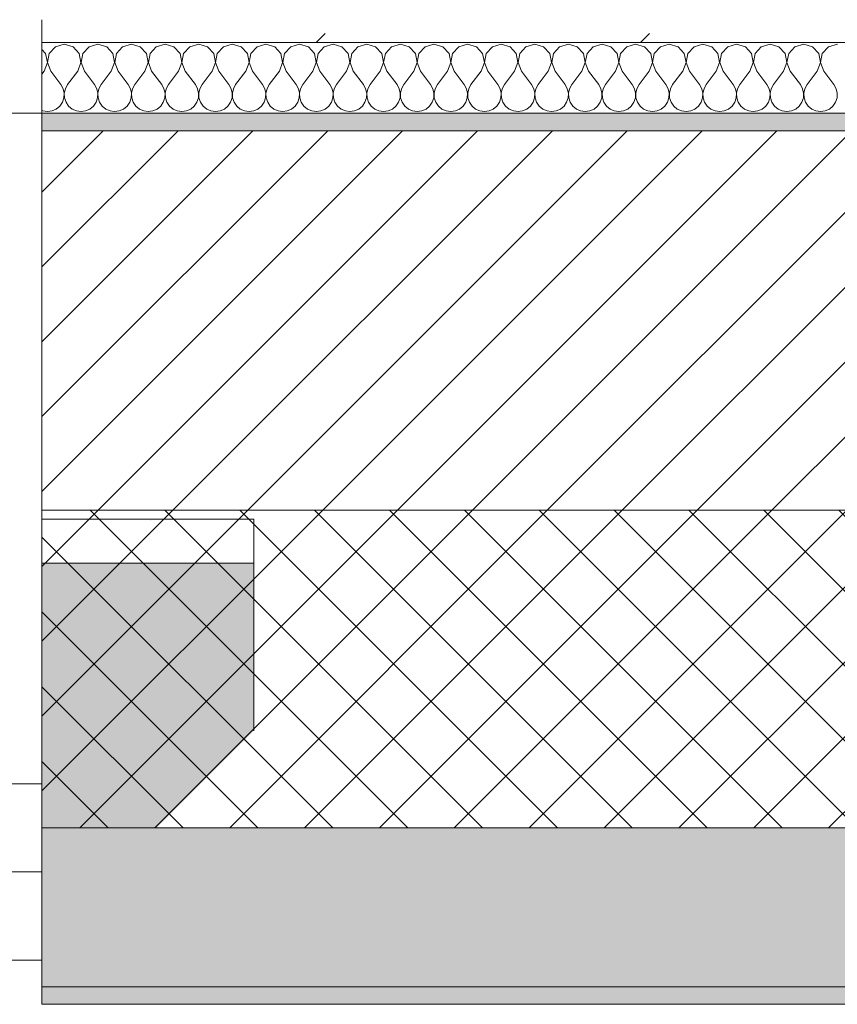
# Model space of a CAD drawing. Header units: millimetres. Extents: x -30280 to 19093, y -19284 to 4746.
# Tile 68 of 132: x -16949 to -16486, y -1699 to -1141. Entities that reach past the tile are written whole.
import ezdxf

# ---------------------------------------------------------------- set-up
doc = ezdxf.new("R2010")
doc.units = ezdxf.units.MM
doc.header["$MEASUREMENT"] = 0
doc.linetypes.add('Wipeout_Contour', pattern=[1000, 0, -1000])
for name, color, linetype in [('12_FAÇ_Façana', 7, 'Continuous'), ('Nuevo_08_E_Envans secs', 7, 'Continuous'), ('Ventanas Archicad', 7, 'Continuous')]:
    doc.layers.add(name, color=color, linetype=linetype)
for name, color, linetype, lineweight in [('12_FAÇ_Façana_Pluma_Nº__1', 7, 'Continuous', 5), ('12_FAÇ_Façana_Pluma_Nº__2', 8, 'Continuous', 5), ('12_FAÇ_Façana_Pluma_Nº__7', 7, 'Continuous', 5), ('Nuevo_08_E_Envans secs_Pluma_Nº__1', 7, 'Continuous', 5), ('Ventanas Archicad_Pluma_Nº__1', 7, 'Continuous', 5), ('Ventanas Archicad_Pluma_Nº__7', 7, 'Continuous', 5)]:
    doc.layers.add(name, color=color, linetype=linetype, lineweight=lineweight)
for name, color, linetype, lineweight, true_color in [('12_FAÇ_Façana_Pluma_Nº__102', 7, 'Continuous', 5, 0xcccccc), ('12_FAÇ_Façana_Pluma_Nº__174', 7, 'Continuous', 13, 0xe4ad2c), ('12_FAÇ_Façana_Pluma_Nº__176', 7, 'Continuous', 15, 0x93a0c6), ('Nuevo_08_E_Envans secs_Pluma_Nº__102', 7, 'Continuous', 5, 0xcccccc), ('Nuevo_08_E_Envans secs_Pluma_Nº__177', 7, 'Continuous', 15, 0xf7e046)]:
    doc.layers.add(name, color=color, linetype=linetype, lineweight=lineweight, true_color=true_color)

# ---------------------------------------------------------------- blocks, each defined once
blk = doc.blocks.new('Muro_12_1', base_point=(-16936.43, -1193.98))
at = {"layer": '12_FAÇ_Façana_Pluma_Nº__102', "linetype": 'Continuous', "lineweight": 0, "true_color": 0xe5e5e5}
for points in [[(-16936.43, -1688.98), (-14135.93, -1688.98), (-14135.93, -1598.98), (-16936.43, -1598.98)], [(-16936.43, -1698.98), (-14135.93, -1698.98), (-14135.93, -1688.98), (-16936.43, -1688.98)]]:
    blk.add_hatch(color=254, dxfattribs=at).paths.add_polyline_path(points)
at = {"layer": '12_FAÇ_Façana_Pluma_Nº__174', "linetype": 'Continuous', "lineweight": 13, "true_color": 0xe4ad2c}
h = blk.add_hatch(dxfattribs=at)
h.set_pattern_fill('SATE_Aislamiento_0001', color=42, style=0, pattern_type=2)
h.set_pattern_definition([(45, (0, 0), (-21.213203, 21.213203), []), (135, (0, 0), (21.213203, 21.213203), [])])
h.paths.add_polyline_path([(-16936.43, -1598.98), (-14135.93, -1598.98), (-14135.93, -1418.98), (-16936.43, -1418.98)])
at = {"layer": '12_FAÇ_Façana_Pluma_Nº__176', "linetype": 'Continuous', "lineweight": 0, "true_color": 0x495063}
blk.add_hatch(color=251, dxfattribs=at).paths.add_polyline_path([(-14135.93, -1193.98), (-16936.43, -1193.98), (-16936.43, -1203.98), (-14135.93, -1203.98)])
at = {"layer": '12_FAÇ_Façana_Pluma_Nº__2', "linetype": 'Continuous', "lineweight": 5}
h = blk.add_hatch(dxfattribs=at)
h.set_pattern_fill('Ceramic_0001', color=8, style=0, pattern_type=2)
h.set_pattern_definition([(45, (0, 0), (-21.213203, 21.213203), [])])
h.paths.add_polyline_path([(-16936.43, -1418.98), (-14135.93, -1418.98), (-14135.93, -1203.98), (-16936.43, -1203.98)])
at = {"layer": '12_FAÇ_Façana_Pluma_Nº__7', "color": 7, "linetype": 'Continuous', "lineweight": 5}
for p, q in [((-14135.93, -1203.98), (-16936.43, -1203.98)), ((-16936.43, -1418.98), (-14135.93, -1418.98)), ((-16936.43, -1598.98), (-14135.93, -1598.98)), ((-16936.43, -1688.98), (-14135.93, -1688.98))]:
    blk.add_line(p, q, dxfattribs=at)
at = {"layer": '12_FAÇ_Façana_Pluma_Nº__7', "color": 7, "linetype": 'Continuous', "lineweight": 5, "flags": 128}
for points in [[(-14135.93, -1193.98), (-16936.43, -1193.98)], [(-16936.43, -1418.98), (-16936.43, -1423.98)], [(-16936.43, -1543.98), (-16936.43, -1598.98)], [(-16936.43, -1663.98), (-16936.43, -1698.98)], [(-16936.43, -1698.98), (-14135.93, -1698.98)]]:
    blk.add_lwpolyline(points, dxfattribs=at)
blk = doc.blocks.new('Ventana Vertical Multi-Faja 27_5')
at = {"layer": 'Ventanas Archicad_Pluma_Nº__1', "color": 7, "linetype": 'Continuous', "lineweight": 5}
for p, q in [((-600, 50), (600, 50)), ((-600, 0), (-550, 0)), ((-550, -50), (-600, -50)), ((-600, -200), (-600, -175)), ((-600, -430), (600, -430))]:
    blk.add_line(p, q, dxfattribs=at)
at = {"layer": 'Ventanas Archicad_Pluma_Nº__7', "color": 7, "linetype": 'Continuous', "lineweight": 5}
for p, q in [((-600, 50), (-600, 40)), ((-600, 40), (-600, 0)), ((-600, 40), (-600, 0)), ((-600, 0), (-600, -50)), ((-600, 0), (-600, -50)), ((-600, 0), (-600, -50)), ((-600, 0), (-600, -50)), ((-600, -50), (-600, -80)), ((-600, -50), (-600, -80)), ((-600, -80), (-600, -175)), ((-600, -80), (-600, -175)), ((-600, -200), (-600, -420)), ((-600, -420), (-600, -430))]:
    blk.add_line(p, q, dxfattribs=at)
blk = doc.blocks.new('Muro_15_1', base_point=(-18136.43, -1193.98))
at = {"layer": '12_FAÇ_Façana', "linetype": 'Continuous', "lineweight": 0, "true_color": 0x000000}
h = blk.add_hatch(dxfattribs=at)
h.set_pattern_fill('Yeso_0001', color=18, style=0, pattern_type=2)
h.set_pattern_definition([(0, (0, 0), (0, 75), [0, -75])])
h.paths.add_polyline_path([(-16936.43, -1423.98), (-16936.43, -1448.98), (-16816.43, -1448.98), (-16816.43, -1423.98)])
at = {"layer": '12_FAÇ_Façana_Pluma_Nº__102', "linetype": 'Continuous', "lineweight": 0, "true_color": 0xe5e5e5}
blk.add_hatch(color=254, dxfattribs=at).paths.add_polyline_path([(-16816.43, -1543.98), (-16816.43, -1448.98), (-16936.43, -1448.98), (-16936.43, -1663.98)])
at = {"layer": '12_FAÇ_Façana_Pluma_Nº__1', "color": 7, "linetype": 'Continuous', "lineweight": 5}
for p, q in [((-16936.43, -1423.98), (-16936.43, -1448.98)), ((-16816.43, -1423.98), (-16936.43, -1423.98)), ((-16816.43, -1448.98), (-16816.43, -1423.98)), ((-16936.43, -1448.98), (-16816.43, -1448.98))]:
    blk.add_line(p, q, dxfattribs=at)
at = {"layer": '12_FAÇ_Façana_Pluma_Nº__7', "color": 7, "linetype": 'Continuous', "lineweight": 5}
for p, q in [((-16936.43, -1203.98), (-16936.43, -1193.98)), ((-16936.43, -1423.98), (-16936.43, -1203.98)), ((-16936.43, -1543.98), (-16936.43, -1448.98)), ((-16936.43, -1543.98), (-16936.43, -1448.98)), ((-16816.43, -1543.98), (-16816.43, -1448.98)), ((-16936.43, -1573.98), (-16936.43, -1543.98)), ((-16936.43, -1573.98), (-16936.43, -1543.98)), ((-16936.43, -1623.98), (-16936.43, -1573.98)), ((-16936.43, -1623.98), (-16936.43, -1573.98)), ((-16936.43, -1663.98), (-16936.43, -1623.98)), ((-16936.43, -1663.98), (-16936.43, -1623.98)), ((-16936.43, -1673.98), (-16936.43, -1663.98))]:
    blk.add_line(p, q, dxfattribs=at)
at = {"layer": 'Ventanas Archicad', "color": 253, "linetype": 'Continuous', "lineweight": 5, "true_color": 0xa4a4a6, "zscale": 1000, "rotation": 180}
blk.add_blockref('Ventana Vertical Multi-Faja 27_5', (-17536.43, -1623.98), dxfattribs=at)
blk = doc.blocks.new('*X752')
at = {"layer": 'Nuevo_08_E_Envans secs_Pluma_Nº__102', "color": 254, "linetype": 'Continuous', "lineweight": 5, "true_color": 0xcccccc}
for p, q in [((-16923.81, -1154.93), (-16928.82, -1156.35)), ((-16918.8, -1156.35), (-16923.81, -1154.93)), ((-16904.76, -1154.93), (-16909.77, -1156.35)), ((-16899.75, -1156.35), (-16904.76, -1154.93)), ((-16885.71, -1154.93), (-16890.72, -1156.35)), ((-16880.71, -1156.35), (-16885.71, -1154.93)), ((-16866.67, -1154.93), (-16871.67, -1156.35)), ((-16861.66, -1156.35), (-16866.67, -1154.93)), ((-16847.62, -1154.93), (-16852.63, -1156.35)), ((-16842.61, -1156.35), (-16847.62, -1154.93)), ((-16828.57, -1154.93), (-16833.58, -1156.35)), ((-16823.56, -1156.35), (-16828.57, -1154.93)), ((-16809.52, -1154.93), (-16814.53, -1156.35)), ((-16804.52, -1156.35), (-16809.52, -1154.93)), ((-16790.48, -1154.93), (-16795.48, -1156.35)), ((-16785.47, -1156.35), (-16790.48, -1154.93)), ((-16771.43, -1154.93), (-16776.44, -1156.35)), ((-16766.42, -1156.35), (-16771.43, -1154.93)), ((-16752.38, -1154.93), (-16757.39, -1156.35)), ((-16747.37, -1156.35), (-16752.38, -1154.93)), ((-16733.33, -1154.93), (-16738.34, -1156.35)), ((-16728.33, -1156.35), (-16733.33, -1154.93)), ((-16714.29, -1154.93), (-16719.29, -1156.35)), ((-16709.28, -1156.35), (-16714.29, -1154.93)), ((-16695.24, -1154.93), (-16700.25, -1156.35)), ((-16690.23, -1156.35), (-16695.24, -1154.93)), ((-16676.19, -1154.93), (-16681.2, -1156.35)), ((-16671.18, -1156.35), (-16676.19, -1154.93)), ((-16657.14, -1154.93), (-16662.15, -1156.35)), ((-16652.14, -1156.35), (-16657.14, -1154.93)), ((-16638.1, -1154.93), (-16643.1, -1156.35)), ((-16633.09, -1156.35), (-16638.1, -1154.93)), ((-16619.05, -1154.93), (-16624.05, -1156.35)), ((-16614.04, -1156.35), (-16619.05, -1154.93)), ((-16600, -1154.93), (-16605.01, -1156.35)), ((-16594.99, -1156.35), (-16600, -1154.93)), ((-16580.95, -1154.93), (-16585.96, -1156.35)), ((-16575.95, -1156.35), (-16580.95, -1154.93)), ((-16561.9, -1154.93), (-16566.91, -1156.35)), ((-16556.9, -1156.35), (-16561.9, -1154.93)), ((-16542.86, -1154.93), (-16547.86, -1156.35)), ((-16537.85, -1156.35), (-16542.86, -1154.93)), ((-16523.81, -1154.93), (-16528.82, -1156.35)), ((-16518.8, -1156.35), (-16523.81, -1154.93)), ((-16504.76, -1154.93), (-16509.77, -1156.35)), ((-16499.75, -1156.35), (-16504.76, -1154.93)), ((-16485.71, -1154.93), (-16490.72, -1156.35)), ((-16934.34, -1160.19), (-16936.43, -1157.9)), ((-16933.37, -1165.31), (-16934.34, -1160.19)), ((-16932.33, -1160.19), (-16933.29, -1165.31)), ((-16928.82, -1156.35), (-16932.33, -1160.19)), ((-16915.29, -1160.19), (-16918.8, -1156.35)), ((-16914.32, -1165.31), (-16915.29, -1160.19)), ((-16913.28, -1160.19), (-16914.25, -1165.31)), ((-16909.77, -1156.35), (-16913.28, -1160.19)), ((-16896.24, -1160.19), (-16899.75, -1156.35)), ((-16895.28, -1165.31), (-16896.24, -1160.19)), ((-16894.23, -1160.19), (-16895.2, -1165.31)), ((-16890.72, -1156.35), (-16894.23, -1160.19)), ((-16877.2, -1160.19), (-16880.71, -1156.35)), ((-16876.23, -1165.31), (-16877.2, -1160.19)), ((-16875.19, -1160.19), (-16876.15, -1165.31)), ((-16871.67, -1156.35), (-16875.19, -1160.19)), ((-16858.15, -1160.19), (-16861.66, -1156.35)), ((-16857.18, -1165.31), (-16858.15, -1160.19)), ((-16856.14, -1160.19), (-16857.1, -1165.31)), ((-16852.63, -1156.35), (-16856.14, -1160.19)), ((-16839.1, -1160.19), (-16842.61, -1156.35)), ((-16838.13, -1165.31), (-16839.1, -1160.19)), ((-16837.09, -1160.19), (-16838.06, -1165.31)), ((-16833.58, -1156.35), (-16837.09, -1160.19)), ((-16820.05, -1160.19), (-16823.56, -1156.35)), ((-16819.09, -1165.31), (-16820.05, -1160.19)), ((-16818.04, -1160.19), (-16819.01, -1165.31)), ((-16814.53, -1156.35), (-16818.04, -1160.19)), ((-16801.01, -1160.19), (-16804.52, -1156.35)), ((-16800.04, -1165.31), (-16801.01, -1160.19)), ((-16798.99, -1160.19), (-16799.96, -1165.31)), ((-16795.48, -1156.35), (-16798.99, -1160.19)), ((-16781.96, -1160.19), (-16785.47, -1156.35)), ((-16780.99, -1165.31), (-16781.96, -1160.19)), ((-16779.95, -1160.19), (-16780.91, -1165.31)), ((-16776.44, -1156.35), (-16779.95, -1160.19)), ((-16762.91, -1160.19), (-16766.42, -1156.35)), ((-16761.94, -1165.31), (-16762.91, -1160.19)), ((-16760.9, -1160.19), (-16761.87, -1165.31)), ((-16757.39, -1156.35), (-16760.9, -1160.19)), ((-16743.86, -1160.19), (-16747.37, -1156.35)), ((-16742.9, -1165.31), (-16743.86, -1160.19)), ((-16741.85, -1160.19), (-16742.82, -1165.31)), ((-16738.34, -1156.35), (-16741.85, -1160.19)), ((-16724.81, -1160.19), (-16728.33, -1156.35)), ((-16723.85, -1165.31), (-16724.81, -1160.19)), ((-16722.8, -1160.19), (-16723.77, -1165.31)), ((-16719.29, -1156.35), (-16722.8, -1160.19)), ((-16705.77, -1160.19), (-16709.28, -1156.35)), ((-16704.8, -1165.31), (-16705.77, -1160.19)), ((-16703.76, -1160.19), (-16704.72, -1165.31)), ((-16700.25, -1156.35), (-16703.76, -1160.19)), ((-16686.72, -1160.19), (-16690.23, -1156.35)), ((-16685.75, -1165.31), (-16686.72, -1160.19)), ((-16684.71, -1160.19), (-16685.68, -1165.31)), ((-16681.2, -1156.35), (-16684.71, -1160.19)), ((-16667.67, -1160.19), (-16671.18, -1156.35)), ((-16666.71, -1165.31), (-16667.67, -1160.19)), ((-16665.66, -1160.19), (-16666.63, -1165.31)), ((-16662.15, -1156.35), (-16665.66, -1160.19)), ((-16648.62, -1160.19), (-16652.14, -1156.35)), ((-16647.66, -1165.31), (-16648.62, -1160.19)), ((-16646.61, -1160.19), (-16647.58, -1165.31)), ((-16643.1, -1156.35), (-16646.61, -1160.19)), ((-16629.58, -1160.19), (-16633.09, -1156.35)), ((-16628.61, -1165.31), (-16629.58, -1160.19)), ((-16627.57, -1160.19), (-16628.53, -1165.31)), ((-16624.05, -1156.35), (-16627.57, -1160.19)), ((-16610.53, -1160.19), (-16614.04, -1156.35)), ((-16609.56, -1165.31), (-16610.53, -1160.19)), ((-16608.52, -1160.19), (-16609.49, -1165.31)), ((-16605.01, -1156.35), (-16608.52, -1160.19)), ((-16591.48, -1160.19), (-16594.99, -1156.35)), ((-16590.51, -1165.31), (-16591.48, -1160.19)), ((-16589.47, -1160.19), (-16590.44, -1165.31)), ((-16585.96, -1156.35), (-16589.47, -1160.19)), ((-16572.43, -1160.19), (-16575.95, -1156.35)), ((-16571.47, -1165.31), (-16572.43, -1160.19)), ((-16570.42, -1160.19), (-16571.39, -1165.31)), ((-16566.91, -1156.35), (-16570.42, -1160.19)), ((-16553.39, -1160.19), (-16556.9, -1156.35)), ((-16552.42, -1165.31), (-16553.39, -1160.19)), ((-16551.38, -1160.19), (-16552.34, -1165.31)), ((-16547.86, -1156.35), (-16551.38, -1160.19)), ((-16534.34, -1160.19), (-16537.85, -1156.35)), ((-16533.37, -1165.31), (-16534.34, -1160.19)), ((-16532.33, -1160.19), (-16533.29, -1165.31)), ((-16528.82, -1156.35), (-16532.33, -1160.19)), ((-16515.29, -1160.19), (-16518.8, -1156.35)), ((-16514.32, -1165.31), (-16515.29, -1160.19)), ((-16513.28, -1160.19), (-16514.25, -1165.31)), ((-16509.77, -1156.35), (-16513.28, -1160.19)), ((-16496.24, -1160.19), (-16499.75, -1156.35)), ((-16495.28, -1165.31), (-16496.24, -1160.19)), ((-16494.23, -1160.19), (-16495.2, -1165.31)), ((-16490.72, -1156.35), (-16494.23, -1160.19)), ((-16935.24, -1170.17), (-16933.37, -1165.31)), ((-16933.29, -1165.31), (-16931.43, -1170.17)), ((-16916.19, -1170.17), (-16914.32, -1165.31)), ((-16914.25, -1165.31), (-16912.38, -1170.17)), ((-16897.14, -1170.17), (-16895.28, -1165.31)), ((-16895.2, -1165.31), (-16893.33, -1170.17)), ((-16878.1, -1170.17), (-16876.23, -1165.31)), ((-16876.15, -1165.31), (-16874.29, -1170.17)), ((-16859.05, -1170.17), (-16857.18, -1165.31)), ((-16857.1, -1165.31), (-16855.24, -1170.17)), ((-16840, -1170.17), (-16838.13, -1165.31)), ((-16838.06, -1165.31), (-16836.19, -1170.17)), ((-16820.95, -1170.17), (-16819.09, -1165.31)), ((-16819.01, -1165.31), (-16817.14, -1170.17)), ((-16801.9, -1170.17), (-16800.04, -1165.31)), ((-16799.96, -1165.31), (-16798.1, -1170.17)), ((-16782.86, -1170.17), (-16780.99, -1165.31)), ((-16780.91, -1165.31), (-16779.05, -1170.17)), ((-16763.81, -1170.17), (-16761.94, -1165.31)), ((-16761.87, -1165.31), (-16760, -1170.17)), ((-16744.76, -1170.17), (-16742.9, -1165.31)), ((-16742.82, -1165.31), (-16740.95, -1170.17)), ((-16725.71, -1170.17), (-16723.85, -1165.31)), ((-16723.77, -1165.31), (-16721.9, -1170.17)), ((-16706.67, -1170.17), (-16704.8, -1165.31)), ((-16704.72, -1165.31), (-16702.86, -1170.17)), ((-16687.62, -1170.17), (-16685.75, -1165.31)), ((-16685.68, -1165.31), (-16683.81, -1170.17)), ((-16668.57, -1170.17), (-16666.71, -1165.31)), ((-16666.63, -1165.31), (-16664.76, -1170.17)), ((-16649.52, -1170.17), (-16647.66, -1165.31)), ((-16647.58, -1165.31), (-16645.71, -1170.17)), ((-16630.48, -1170.17), (-16628.61, -1165.31)), ((-16628.53, -1165.31), (-16626.67, -1170.17)), ((-16611.43, -1170.17), (-16609.56, -1165.31)), ((-16609.49, -1165.31), (-16607.62, -1170.17)), ((-16592.38, -1170.17), (-16590.51, -1165.31)), ((-16590.44, -1165.31), (-16588.57, -1170.17)), ((-16573.33, -1170.17), (-16571.47, -1165.31)), ((-16571.39, -1165.31), (-16569.52, -1170.17)), ((-16554.29, -1170.17), (-16552.42, -1165.31)), ((-16552.34, -1165.31), (-16550.48, -1170.17)), ((-16535.24, -1170.17), (-16533.37, -1165.31)), ((-16533.29, -1165.31), (-16531.43, -1170.17)), ((-16516.19, -1170.17), (-16514.32, -1165.31)), ((-16514.25, -1165.31), (-16512.38, -1170.17)), ((-16497.14, -1170.17), (-16495.28, -1165.31)), ((-16495.2, -1165.31), (-16493.33, -1170.17)), ((-16935.24, -1170.17), (-16936.43, -1171.76)), ((-16931.43, -1170.17), (-16925.71, -1177.79)), ((-16916.19, -1170.17), (-16921.9, -1177.79)), ((-16912.38, -1170.17), (-16906.67, -1177.79)), ((-16897.14, -1170.17), (-16902.86, -1177.79)), ((-16893.33, -1170.17), (-16887.62, -1177.79)), ((-16878.1, -1170.17), (-16883.81, -1177.79)), ((-16874.29, -1170.17), (-16868.57, -1177.79)), ((-16859.05, -1170.17), (-16864.76, -1177.79)), ((-16855.24, -1170.17), (-16849.52, -1177.79)), ((-16840, -1170.17), (-16845.71, -1177.79)), ((-16836.19, -1170.17), (-16830.48, -1177.79)), ((-16820.95, -1170.17), (-16826.67, -1177.79)), ((-16817.14, -1170.17), (-16811.43, -1177.79)), ((-16801.9, -1170.17), (-16807.62, -1177.79)), ((-16798.1, -1170.17), (-16792.38, -1177.79)), ((-16782.86, -1170.17), (-16788.57, -1177.79)), ((-16779.05, -1170.17), (-16773.33, -1177.79)), ((-16763.81, -1170.17), (-16769.52, -1177.79)), ((-16760, -1170.17), (-16754.29, -1177.79)), ((-16744.76, -1170.17), (-16750.48, -1177.79)), ((-16740.95, -1170.17), (-16735.24, -1177.79)), ((-16725.71, -1170.17), (-16731.43, -1177.79)), ((-16721.9, -1170.17), (-16716.19, -1177.79)), ((-16706.67, -1170.17), (-16712.38, -1177.79)), ((-16702.86, -1170.17), (-16697.14, -1177.79)), ((-16687.62, -1170.17), (-16693.33, -1177.79)), ((-16683.81, -1170.17), (-16678.1, -1177.79)), ((-16668.57, -1170.17), (-16674.29, -1177.79)), ((-16664.76, -1170.17), (-16659.05, -1177.79)), ((-16649.52, -1170.17), (-16655.24, -1177.79)), ((-16645.71, -1170.17), (-16640, -1177.79)), ((-16630.48, -1170.17), (-16636.19, -1177.79)), ((-16626.67, -1170.17), (-16620.95, -1177.79)), ((-16611.43, -1170.17), (-16617.14, -1177.79)), ((-16607.62, -1170.17), (-16601.9, -1177.79)), ((-16592.38, -1170.17), (-16598.1, -1177.79)), ((-16588.57, -1170.17), (-16582.86, -1177.79)), ((-16573.33, -1170.17), (-16579.05, -1177.79)), ((-16569.52, -1170.17), (-16563.81, -1177.79)), ((-16554.29, -1170.17), (-16560, -1177.79)), ((-16550.48, -1170.17), (-16544.76, -1177.79)), ((-16535.24, -1170.17), (-16540.95, -1177.79)), ((-16531.43, -1170.17), (-16525.71, -1177.79)), ((-16516.19, -1170.17), (-16521.9, -1177.79)), ((-16512.38, -1170.17), (-16506.67, -1177.79)), ((-16497.14, -1170.17), (-16502.86, -1177.79)), ((-16493.33, -1170.17), (-16487.62, -1177.79)), ((-16924.44, -1180.08), (-16925.71, -1177.79)), ((-16923.85, -1182.64), (-16924.44, -1180.08)), ((-16923.98, -1185.27), (-16923.85, -1182.64)), ((-16923.18, -1180.08), (-16923.77, -1182.64)), ((-16923.77, -1182.64), (-16923.64, -1185.27)), ((-16921.9, -1177.79), (-16923.18, -1180.08)), ((-16905.4, -1180.08), (-16906.67, -1177.79)), ((-16904.8, -1182.64), (-16905.4, -1180.08)), ((-16904.93, -1185.27), (-16904.8, -1182.64)), ((-16904.13, -1180.08), (-16904.72, -1182.64)), ((-16904.72, -1182.64), (-16904.6, -1185.27)), ((-16902.86, -1177.79), (-16904.13, -1180.08)), ((-16886.35, -1180.08), (-16887.62, -1177.79)), ((-16885.75, -1182.64), (-16886.35, -1180.08)), ((-16885.88, -1185.27), (-16885.75, -1182.64)), ((-16885.08, -1180.08), (-16885.68, -1182.64)), ((-16885.68, -1182.64), (-16885.55, -1185.27)), ((-16883.81, -1177.79), (-16885.08, -1180.08)), ((-16867.3, -1180.08), (-16868.57, -1177.79)), ((-16866.71, -1182.64), (-16867.3, -1180.08)), ((-16866.83, -1185.27), (-16866.71, -1182.64)), ((-16866.03, -1180.08), (-16866.63, -1182.64)), ((-16866.63, -1182.64), (-16866.5, -1185.27)), ((-16864.76, -1177.79), (-16866.03, -1180.08)), ((-16848.25, -1180.08), (-16849.52, -1177.79)), ((-16847.66, -1182.64), (-16848.25, -1180.08)), ((-16847.78, -1185.27), (-16847.66, -1182.64)), ((-16846.99, -1180.08), (-16847.58, -1182.64)), ((-16847.58, -1182.64), (-16847.45, -1185.27)), ((-16845.71, -1177.79), (-16846.99, -1180.08)), ((-16829.2, -1180.08), (-16830.48, -1177.79)), ((-16828.61, -1182.64), (-16829.2, -1180.08)), ((-16828.74, -1185.27), (-16828.61, -1182.64)), ((-16827.94, -1180.08), (-16828.53, -1182.64)), ((-16828.53, -1182.64), (-16828.41, -1185.27)), ((-16826.67, -1177.79), (-16827.94, -1180.08)), ((-16810.16, -1180.08), (-16811.43, -1177.79)), ((-16809.56, -1182.64), (-16810.16, -1180.08)), ((-16809.69, -1185.27), (-16809.56, -1182.64)), ((-16808.89, -1180.08), (-16809.49, -1182.64)), ((-16809.49, -1182.64), (-16809.36, -1185.27)), ((-16807.62, -1177.79), (-16808.89, -1180.08)), ((-16791.11, -1180.08), (-16792.38, -1177.79)), ((-16790.51, -1182.64), (-16791.11, -1180.08)), ((-16790.64, -1185.27), (-16790.51, -1182.64)), ((-16789.84, -1180.08), (-16790.44, -1182.64)), ((-16790.44, -1182.64), (-16790.31, -1185.27)), ((-16788.57, -1177.79), (-16789.84, -1180.08)), ((-16772.06, -1180.08), (-16773.33, -1177.79)), ((-16771.47, -1182.64), (-16772.06, -1180.08)), ((-16771.59, -1185.27), (-16771.47, -1182.64)), ((-16770.8, -1180.08), (-16771.39, -1182.64)), ((-16771.39, -1182.64), (-16771.26, -1185.27)), ((-16769.52, -1177.79), (-16770.8, -1180.08)), ((-16753.01, -1180.08), (-16754.29, -1177.79)), ((-16752.42, -1182.64), (-16753.01, -1180.08)), ((-16752.55, -1185.27), (-16752.42, -1182.64)), ((-16751.75, -1180.08), (-16752.34, -1182.64)), ((-16752.34, -1182.64), (-16752.22, -1185.27)), ((-16750.48, -1177.79), (-16751.75, -1180.08)), ((-16733.97, -1180.08), (-16735.24, -1177.79)), ((-16733.37, -1182.64), (-16733.97, -1180.08)), ((-16733.5, -1185.27), (-16733.37, -1182.64)), ((-16732.7, -1180.08), (-16733.29, -1182.64)), ((-16733.29, -1182.64), (-16733.17, -1185.27)), ((-16731.43, -1177.79), (-16732.7, -1180.08)), ((-16714.92, -1180.08), (-16716.19, -1177.79)), ((-16714.32, -1182.64), (-16714.92, -1180.08)), ((-16714.45, -1185.27), (-16714.32, -1182.64)), ((-16713.65, -1180.08), (-16714.25, -1182.64)), ((-16714.25, -1182.64), (-16714.12, -1185.27)), ((-16712.38, -1177.79), (-16713.65, -1180.08)), ((-16695.87, -1180.08), (-16697.14, -1177.79)), ((-16695.28, -1182.64), (-16695.87, -1180.08)), ((-16695.4, -1185.27), (-16695.28, -1182.64)), ((-16694.6, -1180.08), (-16695.2, -1182.64)), ((-16695.2, -1182.64), (-16695.07, -1185.27)), ((-16693.33, -1177.79), (-16694.6, -1180.08)), ((-16676.82, -1180.08), (-16678.1, -1177.79)), ((-16676.23, -1182.64), (-16676.82, -1180.08)), ((-16676.36, -1185.27), (-16676.23, -1182.64)), ((-16675.56, -1180.08), (-16676.15, -1182.64)), ((-16676.15, -1182.64), (-16676.02, -1185.27)), ((-16674.29, -1177.79), (-16675.56, -1180.08)), ((-16657.78, -1180.08), (-16659.05, -1177.79)), ((-16657.18, -1182.64), (-16657.78, -1180.08)), ((-16657.31, -1185.27), (-16657.18, -1182.64)), ((-16656.51, -1180.08), (-16657.1, -1182.64)), ((-16657.1, -1182.64), (-16656.98, -1185.27)), ((-16655.24, -1177.79), (-16656.51, -1180.08)), ((-16638.73, -1180.08), (-16640, -1177.79)), ((-16638.13, -1182.64), (-16638.73, -1180.08)), ((-16638.26, -1185.27), (-16638.13, -1182.64)), ((-16637.46, -1180.08), (-16638.06, -1182.64)), ((-16638.06, -1182.64), (-16637.93, -1185.27)), ((-16636.19, -1177.79), (-16637.46, -1180.08)), ((-16619.68, -1180.08), (-16620.95, -1177.79)), ((-16619.09, -1182.64), (-16619.68, -1180.08)), ((-16619.21, -1185.27), (-16619.09, -1182.64)), ((-16618.41, -1180.08), (-16619.01, -1182.64)), ((-16619.01, -1182.64), (-16618.88, -1185.27)), ((-16617.14, -1177.79), (-16618.41, -1180.08)), ((-16600.63, -1180.08), (-16601.9, -1177.79)), ((-16600.04, -1182.64), (-16600.63, -1180.08)), ((-16600.17, -1185.27), (-16600.04, -1182.64)), ((-16599.37, -1180.08), (-16599.96, -1182.64)), ((-16599.96, -1182.64), (-16599.83, -1185.27)), ((-16598.1, -1177.79), (-16599.37, -1180.08)), ((-16581.59, -1180.08), (-16582.86, -1177.79)), ((-16580.99, -1182.64), (-16581.59, -1180.08)), ((-16581.12, -1185.27), (-16580.99, -1182.64)), ((-16580.32, -1180.08), (-16580.91, -1182.64)), ((-16580.91, -1182.64), (-16580.79, -1185.27)), ((-16579.05, -1177.79), (-16580.32, -1180.08)), ((-16562.54, -1180.08), (-16563.81, -1177.79)), ((-16561.94, -1182.64), (-16562.54, -1180.08)), ((-16562.07, -1185.27), (-16561.94, -1182.64)), ((-16561.27, -1180.08), (-16561.87, -1182.64)), ((-16561.87, -1182.64), (-16561.74, -1185.27)), ((-16560, -1177.79), (-16561.27, -1180.08)), ((-16543.49, -1180.08), (-16544.76, -1177.79)), ((-16542.9, -1182.64), (-16543.49, -1180.08)), ((-16543.02, -1185.27), (-16542.9, -1182.64)), ((-16542.22, -1180.08), (-16542.82, -1182.64)), ((-16542.82, -1182.64), (-16542.69, -1185.27)), ((-16540.95, -1177.79), (-16542.22, -1180.08)), ((-16524.44, -1180.08), (-16525.71, -1177.79)), ((-16523.85, -1182.64), (-16524.44, -1180.08)), ((-16523.98, -1185.27), (-16523.85, -1182.64)), ((-16523.18, -1180.08), (-16523.77, -1182.64)), ((-16523.77, -1182.64), (-16523.64, -1185.27)), ((-16521.9, -1177.79), (-16523.18, -1180.08)), ((-16505.4, -1180.08), (-16506.67, -1177.79)), ((-16504.8, -1182.64), (-16505.4, -1180.08)), ((-16504.93, -1185.27), (-16504.8, -1182.64)), ((-16504.13, -1180.08), (-16504.72, -1182.64)), ((-16504.72, -1182.64), (-16504.6, -1185.27)), ((-16502.86, -1177.79), (-16504.13, -1180.08)), ((-16486.35, -1180.08), (-16487.62, -1177.79)), ((-16485.75, -1182.64), (-16486.35, -1180.08)), ((-16485.88, -1185.27), (-16485.75, -1182.64)), ((-16926.3, -1189.92), (-16924.81, -1187.76)), ((-16924.81, -1187.76), (-16923.98, -1185.27)), ((-16923.64, -1185.27), (-16922.8, -1187.76)), ((-16922.8, -1187.76), (-16921.32, -1189.92)), ((-16907.26, -1189.92), (-16905.77, -1187.76)), ((-16905.77, -1187.76), (-16904.93, -1185.27)), ((-16904.6, -1185.27), (-16903.76, -1187.76)), ((-16903.76, -1187.76), (-16902.27, -1189.92)), ((-16888.21, -1189.92), (-16886.72, -1187.76)), ((-16886.72, -1187.76), (-16885.88, -1185.27)), ((-16885.55, -1185.27), (-16884.71, -1187.76)), ((-16884.71, -1187.76), (-16883.22, -1189.92)), ((-16869.16, -1189.92), (-16867.67, -1187.76)), ((-16867.67, -1187.76), (-16866.83, -1185.27)), ((-16866.5, -1185.27), (-16865.66, -1187.76)), ((-16865.66, -1187.76), (-16864.17, -1189.92)), ((-16850.11, -1189.92), (-16848.62, -1187.76)), ((-16848.62, -1187.76), (-16847.78, -1185.27)), ((-16847.45, -1185.27), (-16846.61, -1187.76)), ((-16846.61, -1187.76), (-16845.13, -1189.92)), ((-16831.06, -1189.92), (-16829.58, -1187.76)), ((-16829.58, -1187.76), (-16828.74, -1185.27)), ((-16828.41, -1185.27), (-16827.57, -1187.76)), ((-16827.57, -1187.76), (-16826.08, -1189.92)), ((-16812.02, -1189.92), (-16810.53, -1187.76)), ((-16810.53, -1187.76), (-16809.69, -1185.27)), ((-16809.36, -1185.27), (-16808.52, -1187.76)), ((-16808.52, -1187.76), (-16807.03, -1189.92)), ((-16792.97, -1189.92), (-16791.48, -1187.76)), ((-16791.48, -1187.76), (-16790.64, -1185.27)), ((-16790.31, -1185.27), (-16789.47, -1187.76)), ((-16789.47, -1187.76), (-16787.98, -1189.92)), ((-16773.92, -1189.92), (-16772.43, -1187.76)), ((-16772.43, -1187.76), (-16771.59, -1185.27)), ((-16771.26, -1185.27), (-16770.42, -1187.76)), ((-16770.42, -1187.76), (-16768.94, -1189.92)), ((-16754.87, -1189.92), (-16753.39, -1187.76)), ((-16753.39, -1187.76), (-16752.55, -1185.27)), ((-16752.22, -1185.27), (-16751.38, -1187.76)), ((-16751.38, -1187.76), (-16749.89, -1189.92)), ((-16735.83, -1189.92), (-16734.34, -1187.76)), ((-16734.34, -1187.76), (-16733.5, -1185.27)), ((-16733.17, -1185.27), (-16732.33, -1187.76)), ((-16732.33, -1187.76), (-16730.84, -1189.92)), ((-16716.78, -1189.92), (-16715.29, -1187.76)), ((-16715.29, -1187.76), (-16714.45, -1185.27)), ((-16714.12, -1185.27), (-16713.28, -1187.76)), ((-16713.28, -1187.76), (-16711.79, -1189.92)), ((-16697.73, -1189.92), (-16696.24, -1187.76)), ((-16696.24, -1187.76), (-16695.4, -1185.27)), ((-16695.07, -1185.27), (-16694.23, -1187.76)), ((-16694.23, -1187.76), (-16692.74, -1189.92)), ((-16678.68, -1189.92), (-16677.2, -1187.76)), ((-16677.2, -1187.76), (-16676.36, -1185.27)), ((-16676.02, -1185.27), (-16675.19, -1187.76)), ((-16675.19, -1187.76), (-16673.7, -1189.92)), ((-16659.64, -1189.92), (-16658.15, -1187.76)), ((-16658.15, -1187.76), (-16657.31, -1185.27)), ((-16656.98, -1185.27), (-16656.14, -1187.76)), ((-16656.14, -1187.76), (-16654.65, -1189.92)), ((-16640.59, -1189.92), (-16639.1, -1187.76)), ((-16639.1, -1187.76), (-16638.26, -1185.27)), ((-16637.93, -1185.27), (-16637.09, -1187.76)), ((-16637.09, -1187.76), (-16635.6, -1189.92)), ((-16621.54, -1189.92), (-16620.05, -1187.76)), ((-16620.05, -1187.76), (-16619.21, -1185.27)), ((-16618.88, -1185.27), (-16618.04, -1187.76)), ((-16618.04, -1187.76), (-16616.55, -1189.92)), ((-16602.49, -1189.92), (-16601.01, -1187.76)), ((-16601.01, -1187.76), (-16600.17, -1185.27)), ((-16599.83, -1185.27), (-16598.99, -1187.76)), ((-16598.99, -1187.76), (-16597.51, -1189.92)), ((-16583.45, -1189.92), (-16581.96, -1187.76)), ((-16581.96, -1187.76), (-16581.12, -1185.27)), ((-16580.79, -1185.27), (-16579.95, -1187.76)), ((-16579.95, -1187.76), (-16578.46, -1189.92)), ((-16564.4, -1189.92), (-16562.91, -1187.76)), ((-16562.91, -1187.76), (-16562.07, -1185.27)), ((-16561.74, -1185.27), (-16560.9, -1187.76)), ((-16560.9, -1187.76), (-16559.41, -1189.92)), ((-16545.35, -1189.92), (-16543.86, -1187.76)), ((-16543.86, -1187.76), (-16543.02, -1185.27)), ((-16542.69, -1185.27), (-16541.85, -1187.76)), ((-16541.85, -1187.76), (-16540.36, -1189.92)), ((-16526.3, -1189.92), (-16524.81, -1187.76)), ((-16524.81, -1187.76), (-16523.98, -1185.27)), ((-16523.64, -1185.27), (-16522.8, -1187.76)), ((-16522.8, -1187.76), (-16521.32, -1189.92)), ((-16507.26, -1189.92), (-16505.77, -1187.76)), ((-16505.77, -1187.76), (-16504.93, -1185.27)), ((-16504.6, -1185.27), (-16503.76, -1187.76)), ((-16503.76, -1187.76), (-16502.27, -1189.92)), ((-16488.21, -1189.92), (-16486.72, -1187.76)), ((-16486.72, -1187.76), (-16485.88, -1185.27)), ((-16936.43, -1192.44), (-16935.94, -1192.66)), ((-16935.94, -1192.66), (-16933.33, -1193.02)), ((-16933.33, -1193.02), (-16930.73, -1192.66)), ((-16930.73, -1192.66), (-16928.33, -1191.6)), ((-16928.33, -1191.6), (-16926.3, -1189.92)), ((-16921.32, -1189.92), (-16919.29, -1191.6)), ((-16919.29, -1191.6), (-16916.89, -1192.66)), ((-16916.89, -1192.66), (-16914.29, -1193.02)), ((-16914.29, -1193.02), (-16911.68, -1192.66)), ((-16911.68, -1192.66), (-16909.28, -1191.6)), ((-16909.28, -1191.6), (-16907.26, -1189.92)), ((-16902.27, -1189.92), (-16900.25, -1191.6)), ((-16900.25, -1191.6), (-16897.84, -1192.66)), ((-16897.84, -1192.66), (-16895.24, -1193.02)), ((-16895.24, -1193.02), (-16892.64, -1192.66)), ((-16892.64, -1192.66), (-16890.23, -1191.6)), ((-16890.23, -1191.6), (-16888.21, -1189.92)), ((-16883.22, -1189.92), (-16881.2, -1191.6)), ((-16881.2, -1191.6), (-16878.79, -1192.66)), ((-16878.79, -1192.66), (-16876.19, -1193.02)), ((-16876.19, -1193.02), (-16873.59, -1192.66)), ((-16873.59, -1192.66), (-16871.18, -1191.6)), ((-16871.18, -1191.6), (-16869.16, -1189.92)), ((-16864.17, -1189.92), (-16862.15, -1191.6)), ((-16862.15, -1191.6), (-16859.75, -1192.66)), ((-16859.75, -1192.66), (-16857.14, -1193.02)), ((-16857.14, -1193.02), (-16854.54, -1192.66)), ((-16854.54, -1192.66), (-16852.14, -1191.6)), ((-16852.14, -1191.6), (-16850.11, -1189.92)), ((-16845.13, -1189.92), (-16843.1, -1191.6)), ((-16843.1, -1191.6), (-16840.7, -1192.66)), ((-16840.7, -1192.66), (-16838.1, -1193.02)), ((-16838.1, -1193.02), (-16835.49, -1192.66)), ((-16835.49, -1192.66), (-16833.09, -1191.6)), ((-16833.09, -1191.6), (-16831.06, -1189.92)), ((-16826.08, -1189.92), (-16824.05, -1191.6)), ((-16824.05, -1191.6), (-16821.65, -1192.66)), ((-16821.65, -1192.66), (-16819.05, -1193.02)), ((-16819.05, -1193.02), (-16816.45, -1192.66)), ((-16816.45, -1192.66), (-16814.04, -1191.6)), ((-16814.04, -1191.6), (-16812.02, -1189.92)), ((-16807.03, -1189.92), (-16805.01, -1191.6)), ((-16805.01, -1191.6), (-16802.6, -1192.66)), ((-16802.6, -1192.66), (-16800, -1193.02)), ((-16800, -1193.02), (-16797.4, -1192.66)), ((-16797.4, -1192.66), (-16794.99, -1191.6)), ((-16794.99, -1191.6), (-16792.97, -1189.92)), ((-16787.98, -1189.92), (-16785.96, -1191.6)), ((-16785.96, -1191.6), (-16783.55, -1192.66)), ((-16783.55, -1192.66), (-16780.95, -1193.02)), ((-16780.95, -1193.02), (-16778.35, -1192.66)), ((-16778.35, -1192.66), (-16775.95, -1191.6)), ((-16775.95, -1191.6), (-16773.92, -1189.92)), ((-16768.94, -1189.92), (-16766.91, -1191.6)), ((-16766.91, -1191.6), (-16764.51, -1192.66)), ((-16764.51, -1192.66), (-16761.9, -1193.02)), ((-16761.9, -1193.02), (-16759.3, -1192.66)), ((-16759.3, -1192.66), (-16756.9, -1191.6)), ((-16756.9, -1191.6), (-16754.87, -1189.92)), ((-16749.89, -1189.92), (-16747.86, -1191.6)), ((-16747.86, -1191.6), (-16745.46, -1192.66)), ((-16745.46, -1192.66), (-16742.86, -1193.02)), ((-16742.86, -1193.02), (-16740.25, -1192.66)), ((-16740.25, -1192.66), (-16737.85, -1191.6)), ((-16737.85, -1191.6), (-16735.83, -1189.92)), ((-16730.84, -1189.92), (-16728.82, -1191.6)), ((-16728.82, -1191.6), (-16726.41, -1192.66)), ((-16726.41, -1192.66), (-16723.81, -1193.02)), ((-16723.81, -1193.02), (-16721.21, -1192.66)), ((-16721.21, -1192.66), (-16718.8, -1191.6)), ((-16718.8, -1191.6), (-16716.78, -1189.92)), ((-16711.79, -1189.92), (-16709.77, -1191.6)), ((-16709.77, -1191.6), (-16707.36, -1192.66)), ((-16707.36, -1192.66), (-16704.76, -1193.02)), ((-16704.76, -1193.02), (-16702.16, -1192.66)), ((-16702.16, -1192.66), (-16699.75, -1191.6)), ((-16699.75, -1191.6), (-16697.73, -1189.92)), ((-16692.74, -1189.92), (-16690.72, -1191.6)), ((-16690.72, -1191.6), (-16688.32, -1192.66)), ((-16688.32, -1192.66), (-16685.71, -1193.02)), ((-16685.71, -1193.02), (-16683.11, -1192.66)), ((-16683.11, -1192.66), (-16680.71, -1191.6)), ((-16680.71, -1191.6), (-16678.68, -1189.92)), ((-16673.7, -1189.92), (-16671.67, -1191.6)), ((-16671.67, -1191.6), (-16669.27, -1192.66)), ((-16669.27, -1192.66), (-16666.67, -1193.02)), ((-16666.67, -1193.02), (-16664.06, -1192.66)), ((-16664.06, -1192.66), (-16661.66, -1191.6)), ((-16661.66, -1191.6), (-16659.64, -1189.92)), ((-16654.65, -1189.92), (-16652.63, -1191.6)), ((-16652.63, -1191.6), (-16650.22, -1192.66)), ((-16650.22, -1192.66), (-16647.62, -1193.02)), ((-16647.62, -1193.02), (-16645.02, -1192.66)), ((-16645.02, -1192.66), (-16642.61, -1191.6)), ((-16642.61, -1191.6), (-16640.59, -1189.92)), ((-16635.6, -1189.92), (-16633.58, -1191.6)), ((-16633.58, -1191.6), (-16631.17, -1192.66)), ((-16631.17, -1192.66), (-16628.57, -1193.02)), ((-16628.57, -1193.02), (-16625.97, -1192.66)), ((-16625.97, -1192.66), (-16623.56, -1191.6)), ((-16623.56, -1191.6), (-16621.54, -1189.92)), ((-16616.55, -1189.92), (-16614.53, -1191.6)), ((-16614.53, -1191.6), (-16612.13, -1192.66)), ((-16612.13, -1192.66), (-16609.52, -1193.02)), ((-16609.52, -1193.02), (-16606.92, -1192.66)), ((-16606.92, -1192.66), (-16604.52, -1191.6)), ((-16604.52, -1191.6), (-16602.49, -1189.92)), ((-16597.51, -1189.92), (-16595.48, -1191.6)), ((-16595.48, -1191.6), (-16593.08, -1192.66)), ((-16593.08, -1192.66), (-16590.48, -1193.02)), ((-16590.48, -1193.02), (-16587.87, -1192.66)), ((-16587.87, -1192.66), (-16585.47, -1191.6)), ((-16585.47, -1191.6), (-16583.45, -1189.92)), ((-16578.46, -1189.92), (-16576.44, -1191.6)), ((-16576.44, -1191.6), (-16574.03, -1192.66)), ((-16574.03, -1192.66), (-16571.43, -1193.02)), ((-16571.43, -1193.02), (-16568.83, -1192.66)), ((-16568.83, -1192.66), (-16566.42, -1191.6)), ((-16566.42, -1191.6), (-16564.4, -1189.92)), ((-16559.41, -1189.92), (-16557.39, -1191.6)), ((-16557.39, -1191.6), (-16554.98, -1192.66)), ((-16554.98, -1192.66), (-16552.38, -1193.02)), ((-16552.38, -1193.02), (-16549.78, -1192.66)), ((-16549.78, -1192.66), (-16547.37, -1191.6)), ((-16547.37, -1191.6), (-16545.35, -1189.92)), ((-16540.36, -1189.92), (-16538.34, -1191.6)), ((-16538.34, -1191.6), (-16535.94, -1192.66)), ((-16535.94, -1192.66), (-16533.33, -1193.02)), ((-16533.33, -1193.02), (-16530.73, -1192.66)), ((-16530.73, -1192.66), (-16528.33, -1191.6)), ((-16528.33, -1191.6), (-16526.3, -1189.92)), ((-16521.32, -1189.92), (-16519.29, -1191.6)), ((-16519.29, -1191.6), (-16516.89, -1192.66)), ((-16516.89, -1192.66), (-16514.29, -1193.02)), ((-16514.29, -1193.02), (-16511.68, -1192.66)), ((-16511.68, -1192.66), (-16509.28, -1191.6)), ((-16509.28, -1191.6), (-16507.26, -1189.92)), ((-16502.27, -1189.92), (-16500.25, -1191.6)), ((-16500.25, -1191.6), (-16497.84, -1192.66)), ((-16497.84, -1192.66), (-16495.24, -1193.02)), ((-16495.24, -1193.02), (-16492.64, -1192.66)), ((-16492.64, -1192.66), (-16490.23, -1191.6)), ((-16490.23, -1191.6), (-16488.21, -1189.92))]:
    blk.add_line(p, q, dxfattribs=at)
blk = doc.blocks.new('Muro_120_1', base_point=(-16936.43, -1128.98))
at = {"layer": 'Nuevo_08_E_Envans secs_Pluma_Nº__1', "color": 7, "linetype": 'Continuous', "lineweight": 5, "flags": 128}
blk.add_lwpolyline([(-16936.43, -1193.98), (-16098.43, -1193.98)], dxfattribs=at)
at = {"color": 254, "linetype": 'Wipeout_Contour', "lineweight": 0, "ltscale": 66280.937389}
blk.add_wipeout([(-16124.43, -1140.98), (-16936.43, -1140.98), (-16936.43, -1153.98), (-16124.43, -1153.98)], dxfattribs=at).dxf.layer = 'Nuevo_08_E_Envans secs'
at = {"layer": 'Nuevo_08_E_Envans secs_Pluma_Nº__177', "linetype": 'Continuous', "lineweight": 15, "true_color": 0xf7e046}
h = blk.add_hatch(dxfattribs=at)
h.set_pattern_fill('Panellat_HPL_0001', color=53, style=0, pattern_type=2)
h.set_pattern_definition([(45, (0, 0), (-183.8478, 183.8478), [195, -65]), (45, (7e-14, 183.85), (-183.8478, 183.8478), [195, -65])])
h.paths.add_polyline_path([(-16124.43, -1140.98), (-16936.43, -1140.98), (-16936.43, -1153.98), (-16124.43, -1153.98)])
at = {"layer": 'Nuevo_08_E_Envans secs_Pluma_Nº__1', "color": 7, "linetype": 'Continuous', "lineweight": 5}
blk.add_line((-16124.43, -1153.98), (-16936.43, -1153.98), dxfattribs=at)
at = {"layer": 'Nuevo_08_E_Envans secs_Pluma_Nº__1', "color": 7, "linetype": 'Continuous', "lineweight": 5, "flags": 128}
for points in [[(-16936.43, -1140.98), (-16936.43, -1153.98)], [(-16936.43, -1153.98), (-16936.43, -1193.98)]]:
    blk.add_lwpolyline(points, dxfattribs=at)
at = {"layer": 'Nuevo_08_E_Envans secs', "color": 7, "lineweight": 20}
blk.add_blockref('*X752', (0, 0), dxfattribs=at)

msp = doc.modelspace()

# ---------------------------------------------------------------- block references
at = {"layer": '12_FAÇ_Façana', "color": 7, "lineweight": 20}
for name, p in [('Muro_15_1', (-18136.43, -1193.98)), ('Muro_12_1', (-16936.43, -1193.98))]:
    msp.add_blockref(name, p, dxfattribs=at)

# ---------------------------------------------------------------- next in the draw order: block references
at = {"layer": 'Nuevo_08_E_Envans secs', "color": 7, "lineweight": 20}
msp.add_blockref('Muro_120_1', (-16936.43, -1128.98), dxfattribs=at)

doc.saveas('drawing.dxf')
